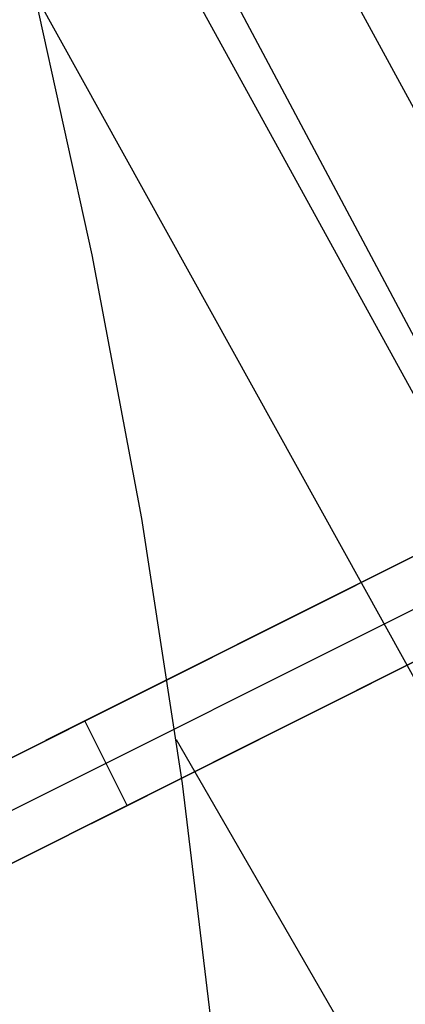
# Model space of a CAD drawing. Header units: millimetres. Extents: x 10802 to 11966, y -167 to 850.
# Tile 160 of 182: x 11467 to 11471, y 492 to 503. Entities that reach past the tile are written whole.
import ezdxf

# ---------------------------------------------------------------- set-up
doc = ezdxf.new("R2010")
doc.units = ezdxf.units.MM
doc.layers.add('1', color=7, linetype='Continuous')
doc.layers.add('color', color=7, linetype='Continuous')

msp = doc.modelspace()

# ---------------------------------------------------------------- linework, layer by layer
at = {"layer": '1', "color": 29, "true_color": 0x4d342b}
for p, q in [((11486.118, 474.376, 59.449), (11430.016, 577.413, 59.561)), ((11429.749, 577.262, 65.657), (11484.873, 473.662, 65.657)), ((11484.953, 473.708, 59.528), (11465.227, 509.62, 59.542)), ((11467.79, 500.246, 59.568), (11467.178, 503.015, 59.568)), ((11483.787, 473.039, 59.568), (11467.178, 503.015, 59.568)), ((11468.312, 497.457, 59.568), (11467.79, 500.246, 59.568)), ((11468.743, 494.654, 59.568), (11468.312, 497.457, 59.568)), ((11482.012, 472.021, 59.568), (11468.679, 495.114, 59.568)), ((11469.082, 491.837, 59.568), (11468.743, 494.654, 59.568))]:
    msp.add_line(p, q, dxfattribs=at)
at = {"layer": 'color', "color": 254, "true_color": 0xcad1ee}
for p, q in [((11463.84, 493.375, 8.272), (11471.923, 497.426, 4.612)), ((11471.923, 497.426, -0.033), (11467.295, 495.107, -0.033)), ((11471.582, 497.255, -8.338), (11463.84, 493.375, 6.662)), ((11464.064, 492.928, 6.662), (11471.806, 496.808, -8.338)), ((11472.371, 496.532, 4.483), (11464.288, 492.481, 8.129)), ((11467.78, 494.231, -0.104), (11472.371, 496.532, -0.104)), ((11464.288, 492.481, 6.662), (11472.03, 496.361, -8.338)), ((11468.159, 494.421, -0.838), (11467.711, 495.315, -0.838)), ((11467.882, 495.4, -1.168), (11467.882, 495.4, 6.447)), ((11468.33, 494.506, -1.168), (11468.33, 494.506, 6.311))]:
    msp.add_line(p, q, dxfattribs=at)

doc.saveas('drawing.dxf')
